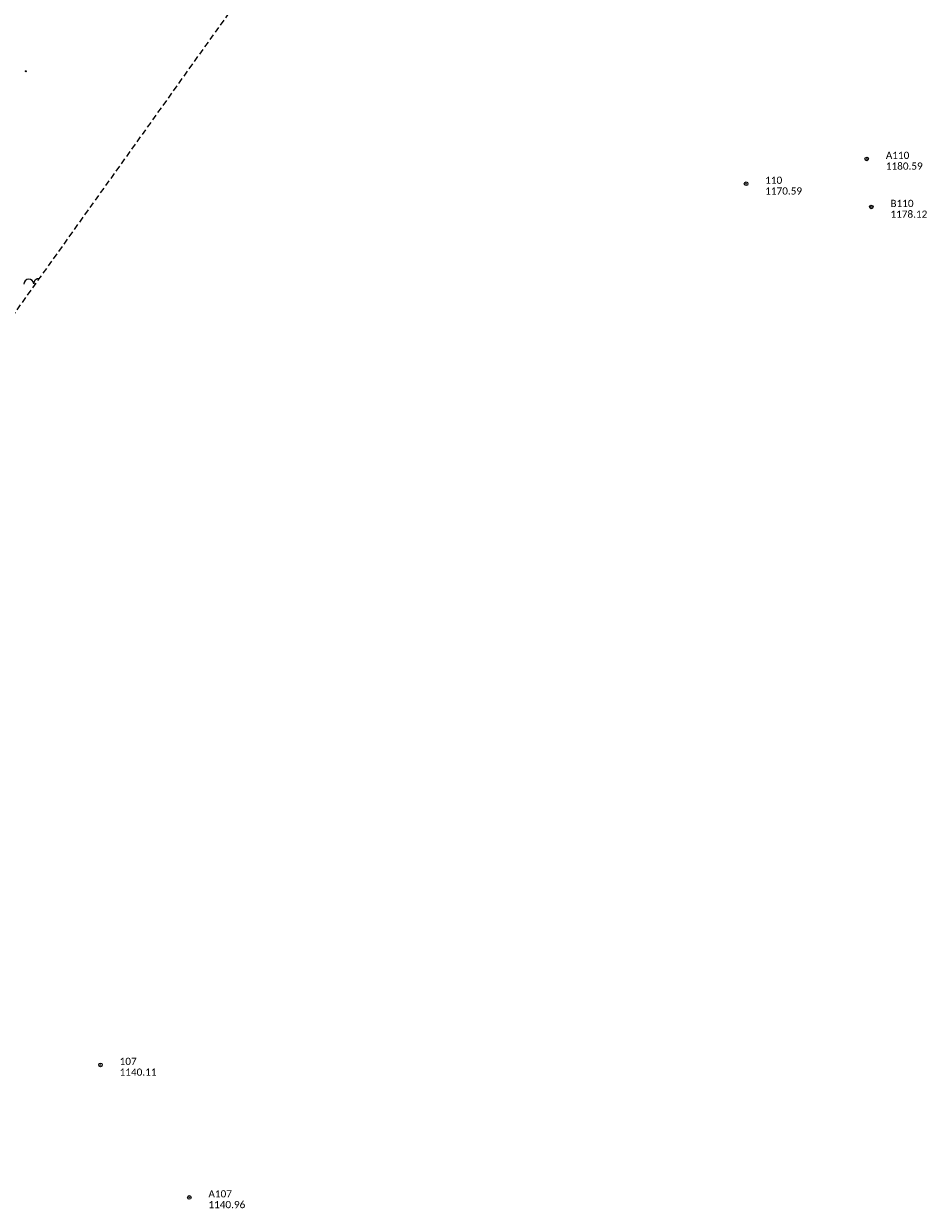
# Model space of a CAD drawing. Extents: x 296683 to 302265, y 46050 to 52727.
# Tile 12 of 26: x 299606 to 300359, y 47756 to 48746. Entities that reach past the tile are written whole.
import ezdxf

# ---------------------------------------------------------------- set-up
doc = ezdxf.new("R2010")
doc.units = 0
doc.header["$MEASUREMENT"] = 0
doc.linetypes.add('DGN Style 3', pattern=[37.5, 25, -12.5])
for name, color, linetype, lineweight in [('Level 14', 1, 'Continuous', 25), ('Level 18', 72, 'Etrel', 25), ('Level 4', 101, 'Continuous', 25)]:
    doc.layers.add(name, color=color, linetype=linetype, lineweight=lineweight)
doc.layers.add('Level 6', color=7, linetype='Continuous', lineweight=25, true_color=0xdfac20)
doc.styles.add('CalibriRegular', font='calibri.ttf')
doc.linetypes.add('Etrel', pattern='A,0,[14,dgnlstyle-ewdotudls.shx,S=0.00065925,R=0,X=0,Y=0],-0.082294', length=0.082294)

# ---------------------------------------------------------------- blocks, each defined once
blk = doc.blocks.new('PP')
at = {"layer": 'Level 6', "color": 40, "linetype": 'Continuous', "lineweight": 0}
for radius in [7.5, 0.96]:
    blk.add_circle((0, 0), radius, dxfattribs=at)
blk = doc.blocks.new('POLE')
at = {"layer": 'Level 14', "color": 20, "linetype": 'Continuous', "lineweight": 0}
for radius in [2.02, 1.52, 1.01, 0.502]:
    blk.add_circle((0, 0), radius, dxfattribs=at)

msp = doc.modelspace()

# ---------------------------------------------------------------- linework, layer by layer
at = {"layer": 'Level 18', "color": 93, "linetype": 'Continuous', "lineweight": 0, "ltscale": 0.2}
for centre, start in [((299610.12, 48528.86), 2.54284), ((299618.23, 48529.22), 81.55676)]:
    msp.add_arc(centre, 4.06, start, 182.52751, dxfattribs=at)
at = {"layer": 'Level 4', "color": 73, "linetype": 'DGN Style 3', "lineweight": 0, "ltscale": 0.2, "flags": 128}
msp.add_lwpolyline([(299321.31, 48116.78), (299943.16, 48987.21)], dxfattribs=at)

# ---------------------------------------------------------------- block references
at = {"layer": 'Level 14', "color": 20, "linetype": 'Continuous', "lineweight": 0, "xscale": 0.2, "yscale": 0.2, "zscale": 0.2, "rotation": 54.46098854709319}
msp.add_blockref('POLE', (299607.52, 48706.74), dxfattribs=at)
at = {"layer": 'Level 6', "color": 40, "linetype": 'Continuous', "lineweight": 0, "xscale": 0.2, "yscale": 0.2, "zscale": 0.2}
for p in [(300310.32, 48633.46), (300310.32, 48633.46), (300209.51, 48612.65), (300209.51, 48612.65), (300314.17, 48593.27), (300314.17, 48593.27), (299670, 47876.19), (299670, 47876.19), (299744.21, 47765.46), (299744.21, 47765.46)]:
    msp.add_blockref('PP', p, dxfattribs=at)

# ---------------------------------------------------------------- texts
at = {"layer": 'Level 6', "color": 40, "linetype": 'Continuous', "lineweight": 0, "style": 'CalibriRegular'}
for s, p in [('A110', (300326.32, 48633.46)), ('A110', (300326.32, 48633.46)), ('1180.59', (300326.32, 48624.46)), ('1180.59', (300326.32, 48624.46)), ('110', (300225.51, 48612.65)), ('110', (300225.51, 48612.65)), ('1170.59', (300225.51, 48603.65)), ('1170.59', (300225.51, 48603.65)), ('B110', (300330.17, 48593.27)), ('B110', (300330.17, 48593.27)), ('1178.12', (300330.17, 48584.27)), ('1178.12', (300330.17, 48584.27)), ('107', (299686, 47876.19)), ('107', (299686, 47876.19)), ('1140.11', (299686, 47867.19)), ('1140.11', (299686, 47867.19)), ('A107', (299760.21, 47765.46)), ('A107', (299760.21, 47765.46)), ('1140.96', (299760.21, 47756.46)), ('1140.96', (299760.21, 47756.46))]:
    msp.add_text(s, height=6, dxfattribs=at).set_placement(p)

doc.saveas('drawing.dxf')
